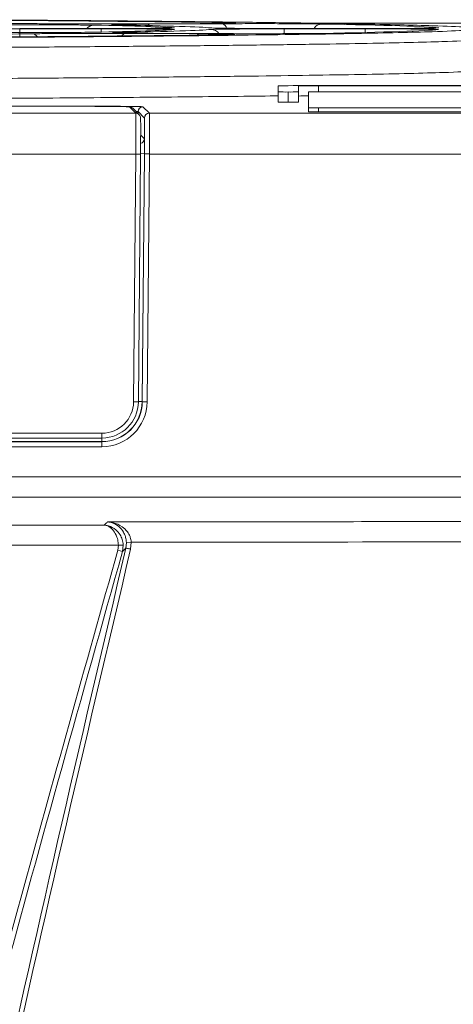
# Model space of a CAD drawing. Header units: millimetres. Extents: x 0 to 2100, y 0 to 1485.
# Tile 50 of 68: x 567 to 589, y 1263 to 1312. Entities that reach past the tile are written whole.
import ezdxf

# ---------------------------------------------------------------- set-up
doc = ezdxf.new("R2010")
doc.units = ezdxf.units.MM
doc.header["$LTSCALE"] = 5

msp = doc.modelspace()

# ---------------------------------------------------------------- linework, layer by layer
at = {"color": 7, "linetype": 'Continuous', "lineweight": 15}
for p, q in [((576.343, 1311.354), (572.607, 1311.335)), ((573.716, 1311.318), (577.449, 1311.337)), ((578.032, 1311.375), (578.028, 1311.375)), ((571.45, 1311.102), (567.426, 1311.102)), ((567.426, 1311.083), (571.45, 1311.083)), ((572.629, 1310.85), (576.319, 1310.831)), ((577.449, 1310.848), (573.757, 1310.867)), ((584.507, 1311.102), (580.492, 1311.102)), ((580.492, 1311.083), (584.507, 1311.083)), ((580.202, 1308.261), (580.202, 1307.965)), ((581.202, 1307.965), (581.202, 1308.261)), ((608.702, 1308.279), (582.202, 1308.279)), ((582.202, 1308.27), (608.702, 1308.27)), ((580.202, 1307.465), (580.202, 1307.965)), ((580.702, 1307.961), (580.702, 1307.461)), ((581.202, 1307.965), (581.202, 1307.465)), ((581.702, 1307.961), (581.702, 1307.185)), ((619.202, 1307.966), (582.202, 1307.966)), ((426.983, 1306.909), (573.161, 1306.909)), ((511.358, 1307.262), (569.781, 1307.262)), ((569.587, 1307.255), (512.3, 1307.255)), ((573.161, 1306.909), (572.847, 1307.226)), ((573.331, 1306.838), (573.017, 1307.155)), ((573.596, 1306.673), (573.28, 1306.992)), ((573.52, 1307.23), (573.836, 1306.911)), ((573.836, 1306.911), (631.955, 1306.911)), ((581.702, 1306.985), (581.702, 1307.185)), ((582.202, 1307.18), (582.202, 1306.98)), ((582.202, 1307.18), (619.202, 1307.18)), ((582.202, 1306.98), (619.202, 1306.98)), ((573.161, 1304.892), (426.983, 1304.892)), ((573.053, 1292.628), (573.161, 1304.892)), ((573.401, 1304.892), (573.293, 1292.628)), ((573.588, 1304.909), (573.48, 1292.647)), ((573.488, 1292.639), (573.596, 1304.898)), ((573.836, 1304.893), (573.728, 1292.635)), ((631.947, 1304.893), (573.836, 1304.893)), ((573.48, 1292.647), (573.488, 1292.639)), ((571.492, 1290.844), (562.067, 1290.844)), ((571.492, 1290.844), (571.492, 1291.081)), ((571.488, 1290.657), (571.481, 1290.664)), ((571.488, 1290.415), (571.488, 1290.657)), ((564.577, 1286.536), (571.594, 1286.536)), ((572.306, 1285.538), (564.614, 1285.538)), ((572.278, 1285.295), (572.306, 1285.538)), ((572.545, 1285.55), (572.306, 1285.538)), ((572.545, 1285.55), (572.509, 1285.23)), ((572.677, 1285.403), (572.703, 1285.683)), ((572.942, 1285.695), (572.703, 1285.683)), ((572.942, 1285.695), (572.91, 1285.348)), ((572.509, 1285.23), (572.278, 1285.295))]:
    msp.add_line(p, q, dxfattribs=at)
at = {"color": 8, "linetype": 'Continuous', "lineweight": 15}
for p, q in [((581.858, 1311.366), (633.602, 1311.366)), ((567.426, 1310.689), (567.426, 1311.083)), ((571.45, 1310.927), (571.45, 1311.083)), ((575.005, 1311.134), (575.064, 1311.137)), ((580.492, 1310.852), (580.492, 1311.083)), ((584.507, 1310.906), (584.507, 1311.083)), ((582.202, 1308.27), (582.202, 1307.966)), ((569.781, 1307.262), (569.781, 1307.254)), ((573.28, 1306.992), (573.28, 1306.891)), ((573.406, 1305.831), (573.588, 1305.649)), ((573.588, 1304.909), (573.401, 1304.91)), ((573.48, 1292.647), (573.293, 1292.648)), ((562.067, 1291.081), (571.492, 1291.081)), ((571.481, 1290.664), (571.481, 1290.844)), ((571.481, 1290.664), (562.067, 1290.664)), ((562.067, 1290.657), (571.488, 1290.657)), ((571.488, 1290.415), (562.067, 1290.415)), ((562.067, 1288.92), (631.948, 1288.92)), ((631.931, 1287.913), (562.067, 1287.913))]:
    msp.add_line(p, q, dxfattribs=at)
at = {"color": 8, "linetype": 'Continuous', "lineweight": 15, "flags": 128}
msp.add_lwpolyline([(588.029, 1311.126), (588.035, 1311.128), (588.129, 1311.137)], dxfattribs=at)
at = {"color": 7, "linetype": 'Continuous', "lineweight": 15, "flags": 128}
msp.add_lwpolyline([(572.677, 1285.403), (572.684, 1285.402), (572.698, 1285.399), (572.72, 1285.393), (572.749, 1285.386), (572.784, 1285.378), (572.824, 1285.369), (572.866, 1285.359), (572.91, 1285.348)], dxfattribs=at)
at = {"color": 8, "linetype": 'Continuous', "lineweight": 15}
for centre, radius, start, end in [((571.088, 1310.824), 0.443, 90.9223, 141.0031), ((573.701, 1311.143), 0.176, 36.2042, 85.2351), ((577.371, 1311.057), 0.291, 11.3418, 74.4368), ((582.364, 1310.877), 0.447, 91.5555, 149.7323), ((568.001, 1310.455), 0.387, 38.6399, 87.8186), ((572.658, 1310.643), 0.209, 98.0707, 154.5834), ((576.331, 1310.662), 0.17, 94.3336, 139.4591), ((576.876, 1310.556), 0.498, 36.0896, 89.9147), ((572.847, 1306.986), 0.24, 44.7504, 90.0049), ((573.161, 1306.67), 0.24, 44.7504, 90.0049), ((573.348, 1305.651), 0.24, 283.7101, 359.4948)]:
    msp.add_arc(centre, radius, start, end, dxfattribs=at)
at = {"color": 7, "linetype": 'Continuous', "lineweight": 15}
for centre, radius, start, end in [((581.702, 1250.969), 57.312, 89.50017, 91.49979), ((581.952, 1279.615), 28.656, 89.5002, 91.4998), ((580.577, 1322.288), 14.328, 268.5002, 270.4998), ((580.827, 1322.288), 14.328, 269.5002, 271.4998), ((581.645, 1294.98), 12.789, 89.7457, 91.9862), ((582.077, 1293.638), 14.328, 89.5002, 91.4998), ((580.577, 1321.788), 14.328, 268.5002, 270.4998), ((580.827, 1321.788), 14.328, 269.5002, 271.4998), ((573.52, 1306.99), 0.24, 90.0051, 179.4949), ((573.161, 1306.67), 0.24, 359.4951, 44.7496), ((573.836, 1306.671), 0.24, 90.0051, 179.4949), ((582.077, 1321.508), 14.328, 268.5002, 270.4998), ((582.077, 1321.308), 14.328, 268.5002, 270.4998), ((573.281, 1311.628), 6.737, 268.9794, 271.0206), ((573.839, 1311.913), 7.019, 268.0204, 269.9797), ((573.173, 1299.364), 6.737, 268.9794, 271.0206), ((573.731, 1299.654), 7.019, 268.0204, 269.9797)]:
    msp.add_arc(centre, radius, start, end, dxfattribs=at)
for centre, major_axis, ratio, start_param, end_param in [((526.702, 1311.092), (50.368, 0), 0.008727, 0.609763, 0.959383), ((526.702, 1311.093), (61.632, 0), 0.008727, 0.602604, 0.964949), ((526.702, 1311.093), (48.632, 0), 0.008727, 0.105298, 0.421313), ((526.702, 1311.092), (50.368, 0), 0.008727, 0.088532, 0.438676), ((526.702, 1311.093), (61.632, 0), 0.008727, 0.081533, 0.444207), ((526.702, 1311.092), (50.368, 0), 0.008727, 5.324327, 5.6742), ((526.702, 1311.093), (61.632, 0), 0.008727, 5.317716, 5.679675), ((567.426, 1311.051), (3.629, 0), 0.008727, 1.570796, 3.025933), ((526.702, 1311.093), (48.632, 0), 0.008727, 5.862055, 6.176978), ((571.45, 1311.134), (3.634, 0), 0.008727, 4.712389, 5.900871), ((571.45, 1311.051), (3.629, 0), 0.008727, 0.493962, 1.570796), ((526.702, 1311.092), (50.368, 0), 0.008727, 5.846148, 6.195564), ((580.492, 1311.134), (3.634, 0), 0.008727, 3.230125, 4.712389), ((580.492, 1311.051), (3.629, 0), 0.008727, 1.570796, 3.053971), ((526.702, 1311.093), (61.632, 0), 0.008727, 5.839046, 6.200741), ((584.507, 1311.134), (3.634, 0), 0.008727, 4.712389, 5.888426), ((584.507, 1311.051), (3.629, 0), 0.008727, 0.496729, 1.570796), ((569.587, 1307.226), (3.26, 0), 0.008728, 0.008651, 1.570645), ((569.78, 1307.229), (3.74, 0), 0.008727, 0.00865, 1.57072), ((573.145, 1304.91), (0.015, 2), 0.007679, 4.703721, 6.274518), ((573.821, 1304.911), (0.015, 2), 0.007679, 4.703721, 6.274518), ((573.385, 1304.907), (0.015, 1.76), 0.008726, 4.703738, 6.274535), ((573.581, 1304.913), (0.015, 1.76), 0.008726, 4.703738, 6.274535), ((573.581, 1304.909), (0.006, 0.74), 0.008726, 4.712465, 6.274535), ((571.481, 1292.664), (-1.408, 1.42), 0.999943, 2.360615, 3.922609), ((571.488, 1292.657), (1.997, -0.107), 0.999915, 4.765801, 6.327794), ((571.488, 1292.654), (2.24, 0), 0.999925, 4.712389, 6.274383), ((571.493, 1292.641), (1.327, 0.82), 0.999915, 4.158792, 5.720861), ((571.493, 1292.644), (1.5, 0.994), 0.999928, 4.127092, 5.689162)]:
    msp.add_ellipse(centre, major_axis=major_axis, ratio=ratio, start_param=start_param, end_param=end_param, dxfattribs=at)
at = {"color": 8, "linetype": 'Continuous', "lineweight": 15}
for centre, major_axis, ratio, start_param, end_param in [((571.45, 1311.051), (3.629, 0), 0.008727, 6.176978, 6.777148), ((571.45, 1311.134), (3.634, 0), 0.008727, 5.900871, 6.388483), ((584.507, 1311.051), (3.629, 0), 0.008727, 6.200741, 6.779914), ((584.507, 1311.134), (3.634, 0), 0.008727, 5.888426, 6.364718), ((569.78, 1306.989), (3.5, 0.002), 0.009325, 0.008639, 0.25003)]:
    msp.add_ellipse(centre, major_axis=major_axis, ratio=ratio, start_param=start_param, end_param=end_param, dxfattribs=at)
at = {"color": 7, "linetype": 'Continuous', "lineweight": 15}
for points, knots in [([(589.541, 1311.17), (589.05, 1311.194), (588.25, 1311.233), (586.267, 1311.285), (584.218, 1311.328), (581.726, 1311.37), (578.877, 1311.409), (575.74, 1311.445), (572.33, 1311.478), (568.607, 1311.509), (565.871, 1311.528), (564.503, 1311.537)], [0, 0, 0, 0, 0.166512, 0.271343, 0.376175, 0.484051, 0.591928, 0.692603, 0.793277, 0.896639, 1, 1, 1, 1]), ([(566.144, 1311.28), (566.489, 1311.282), (567.191, 1311.284), (568.382, 1311.285), (569.513, 1311.281), (570.492, 1311.275), (570.885, 1311.269), (571.081, 1311.266)], [0, 0, 0, 0, 0.19359, 0.394748, 0.596196, 0.798108, 1, 1, 1, 1]), ([(572.607, 1311.335), (572.467, 1311.334), (571.981, 1311.332), (571.038, 1311.331), (569.857, 1311.332), (568.763, 1311.336), (568.25, 1311.341), (567.993, 1311.344)], [0, 0, 0, 0, 0.091486, 0.31848, 0.545515, 0.772762, 1, 1, 1, 1]), ([(572.301, 1311.279), (572.236, 1311.28), (572.074, 1311.284), (572.048, 1311.287), (572.033, 1311.289)], [0, 0, 0, 0, 0.402326, 1, 1, 1, 1]), ([(572.177, 1311.302), (572.186, 1311.302), (572.269, 1311.306), (572.774, 1311.312), (573.402, 1311.316), (573.716, 1311.318)], [0, 0, 0, 0, 0.062091, 0.531058, 1, 1, 1, 1]), ([(578.028, 1311.377), (577.986, 1311.374), (577.888, 1311.368), (577.301, 1311.36), (576.662, 1311.356), (576.343, 1311.354)], [0, 0, 0, 0, 0.2670371, 0.6335334, 1, 1, 1, 1]), ([(577.449, 1311.337), (577.768, 1311.339), (578.443, 1311.341), (579.606, 1311.342), (580.746, 1311.339), (581.74, 1311.333), (582.148, 1311.327), (582.352, 1311.324)], [0, 0, 0, 0, 0.182516, 0.386462, 0.590678, 0.795349, 1, 1, 1, 1]), ([(577.478, 1311.398), (577.683, 1311.395), (577.889, 1311.392), (577.935, 1311.389), (577.936, 1311.389)], [0, 0, 0, 0, 0.994364, 1, 1, 1, 1]), ([(463.86, 1311.016), (464.174, 1310.999), (464.804, 1310.966), (466.41, 1310.917), (468.515, 1310.869), (471.06, 1310.825), (473.936, 1310.784), (477.083, 1310.746), (480.622, 1310.711), (484.496, 1310.678), (488.643, 1310.649), (493.035, 1310.622), (497.71, 1310.599), (502.593, 1310.58), (507.626, 1310.564), (512.766, 1310.552), (518.056, 1310.543), (523.396, 1310.539), (528.733, 1310.538), (534.043, 1310.542), (539.365, 1310.549), (544.595, 1310.56), (549.66, 1310.576), (554.54, 1310.594), (559.269, 1310.616), (563.754, 1310.642), (567.954, 1310.671), (571.856, 1310.702), (575.483, 1310.737), (578.756, 1310.775), (581.633, 1310.814), (584.117, 1310.855), (586.204, 1310.898), (588.234, 1310.952), (589.049, 1310.991), (589.544, 1311.016)], [0, 0, 0, 0, 0.031484, 0.063228, 0.095798, 0.128655, 0.157594, 0.186734, 0.216508, 0.246501, 0.275645, 0.304788, 0.334348, 0.364339, 0.393481, 0.422623, 0.452182, 0.482171, 0.51111, 0.540249, 0.570023, 0.600015, 0.629157, 0.658299, 0.687857, 0.717846, 0.746786, 0.775927, 0.805701, 0.835694, 0.864838, 0.893982, 0.923541, 0.953532, 1, 1, 1, 1]), ([(571.084, 1310.919), (570.898, 1310.916), (570.517, 1310.911), (569.563, 1310.904), (568.436, 1310.901), (567.226, 1310.901), (566.506, 1310.904), (566.146, 1310.905)], [0, 0, 0, 0, 0.19344, 0.394783, 0.596322, 0.798168, 1, 1, 1, 1]), ([(568.015, 1310.841), (568.112, 1310.842), (568.445, 1310.846), (569.214, 1310.851), (570.342, 1310.854), (571.55, 1310.854), (572.269, 1310.851), (572.629, 1310.85)], [0, 0, 0, 0, 0.092358, 0.319042, 0.545801, 0.772908, 1, 1, 1, 1]), ([(573.757, 1310.867), (573.623, 1310.868), (573.158, 1310.87), (572.529, 1310.877), (572.09, 1310.884), (572.076, 1310.889), (572.071, 1310.891)], [0, 0, 0, 0, 0.143016, 0.496727, 0.850365, 1, 1, 1, 1]), ([(575.021, 1311.129), (575.018, 1311.129), (575.005, 1311.128), (574.941, 1311.125), (574.819, 1311.123), (574.791, 1311.122)], [0, 0, 0, 0, 0.214734, 0.822574, 1, 1, 1, 1]), ([(578.001, 1310.802), (577.992, 1310.8), (577.967, 1310.795), (577.653, 1310.791), (577.446, 1310.788)], [0, 0, 0, 0, 0.340312, 1, 1, 1, 1]), ([(582.354, 1310.862), (582.176, 1310.859), (581.798, 1310.853), (580.866, 1310.847), (579.739, 1310.844), (578.53, 1310.844), (577.809, 1310.847), (577.449, 1310.848)], [0, 0, 0, 0, 0.182298, 0.386441, 0.590767, 0.79539, 1, 1, 1, 1]), ([(588.076, 1311.129), (588.076, 1311.129), (588.074, 1311.129), (588.01, 1311.125), (587.881, 1311.123), (587.822, 1311.122)], [0, 0, 0, 0, 0.127659, 0.596401, 1, 1, 1, 1]), ([(590.039, 1310.524), (589.54, 1310.5), (588.731, 1310.461), (586.724, 1310.408), (584.657, 1310.365), (582.141, 1310.324), (579.232, 1310.284), (575.971, 1310.247), (572.375, 1310.213), (568.409, 1310.181), (564.15, 1310.152), (559.657, 1310.126), (554.945, 1310.104), (549.975, 1310.085), (544.847, 1310.07), (539.628, 1310.058), (534.332, 1310.051), (528.917, 1310.047), (523.498, 1310.047), (518.141, 1310.052), (512.858, 1310.06), (507.609, 1310.072), (502.511, 1310.088), (497.621, 1310.107), (492.945, 1310.13), (488.455, 1310.157), (484.251, 1310.186), (480.378, 1310.218), (476.837, 1310.253), (473.611, 1310.291), (471.264, 1310.324), (469.236, 1310.357), (467.496, 1310.39), (465.721, 1310.432), (464.27, 1310.477), (463.667, 1310.509), (463.365, 1310.524)], [0, 0, 0, 0, 0.0464674, 0.0754043, 0.1045421, 0.1343135, 0.1643039, 0.193243, 0.2223832, 0.2521572, 0.2821503, 0.3110857, 0.3402218, 0.3699916, 0.3999803, 0.4289185, 0.4580577, 0.4878307, 0.5178227, 0.5467583, 0.5758948, 0.6056649, 0.6356539, 0.6645907, 0.6937284, 0.7234997, 0.7534899, 0.7824287, 0.8115685, 0.8413421, 0.8713347, 0.8849616, 0.9122308, 0.9396677, 0.9697213, 1, 1, 1, 1]), ([(463.338, 1308.996), (463.444, 1308.99), (463.813, 1308.968), (464.731, 1308.931), (466.3, 1308.886), (468.322, 1308.841), (470.756, 1308.799), (473.575, 1308.758), (476.756, 1308.72), (480.334, 1308.683), (484.243, 1308.65), (488.431, 1308.62), (492.866, 1308.593), (497.59, 1308.569), (502.514, 1308.549), (507.591, 1308.533), (512.777, 1308.521), (518.119, 1308.512), (523.505, 1308.508), (528.886, 1308.508), (534.24, 1308.511), (539.604, 1308.519), (544.869, 1308.531), (549.972, 1308.546), (554.889, 1308.565), (559.657, 1308.588), (564.172, 1308.615), (568.4, 1308.644), (572.327, 1308.677), (575.975, 1308.712), (579.259, 1308.75), (582.152, 1308.791), (584.646, 1308.833), (586.746, 1308.877), (588.765, 1308.932), (589.576, 1308.972), (590.065, 1308.996)], [0, 0, 0, 0, 0.011583, 0.040622, 0.069864, 0.09942, 0.129407, 0.158346, 0.187486, 0.21726, 0.247253, 0.276294, 0.305539, 0.335098, 0.365088, 0.394129, 0.423373, 0.452931, 0.482921, 0.511859, 0.540998, 0.57077, 0.600762, 0.629802, 0.659046, 0.688604, 0.718592, 0.747532, 0.776672, 0.806446, 0.836438, 0.865375, 0.894725, 0.924285, 0.954275, 1, 1, 1, 1]), ([(580.202, 1307.771), (580.153, 1307.77), (578.835, 1307.751), (575.601, 1307.718), (570.537, 1307.672), (564.844, 1307.632), (558.679, 1307.598), (552.112, 1307.569), (545.227, 1307.548), (538.101, 1307.533), (530.837, 1307.526), (523.512, 1307.525), (516.258, 1307.532), (511.423, 1307.54), (509.107, 1307.547), (509.099, 1307.547)], [0, 0, 0, 0, 0.003507, 0.093971, 0.184723, 0.275187, 0.365639, 0.456379, 0.546831, 0.637291, 0.728039, 0.818499, 0.908953, 0.999695, 1, 1, 1, 1]), ([(571.774, 1286.694), (575.957, 1286.696), (586.299, 1286.702), (602.564, 1286.77), (614.512, 1286.874), (620.382, 1286.924)], [0, 0, 0, 0, 0.256807, 0.634867, 1, 1, 1, 1]), ([(571.594, 1286.536), (571.602, 1286.543), (571.647, 1286.581), (571.707, 1286.633), (571.757, 1286.679), (571.774, 1286.694)], [0, 0, 0, 0, 0.128973, 0.711962, 1, 1, 1, 1]), ([(572.306, 1285.538), (572.297, 1285.63), (572.28, 1285.813), (572.182, 1286.084), (572.015, 1286.342), (571.819, 1286.483), (571.676, 1286.526), (571.62, 1286.534), (571.601, 1286.536), (571.595, 1286.536), (571.594, 1286.536)], [0, 0, 0, 0, 0.163614, 0.3223, 0.541135, 0.825717, 0.943343, 0.981003, 0.996258, 1, 1, 1, 1]), ([(571.594, 1286.536), (571.595, 1286.536), (571.604, 1286.536), (571.629, 1286.535), (571.703, 1286.527), (571.895, 1286.487), (572.156, 1286.349), (572.38, 1286.093), (572.51, 1285.824), (572.533, 1285.642), (572.545, 1285.55)], [0, 0, 0, 0, 0.003741, 0.019009, 0.056682, 0.174279, 0.458866, 0.677706, 0.836392, 1, 1, 1, 1]), ([(572.703, 1285.683), (572.694, 1285.767), (572.683, 1285.861), (572.632, 1286.034), (572.538, 1286.24), (572.315, 1286.499), (572.044, 1286.649), (571.85, 1286.688), (571.775, 1286.694), (571.774, 1286.694)], [0, 0, 0, 0, 0.128415, 0.14386, 0.291024, 0.508893, 0.810532, 0.996395, 1, 1, 1, 1]), ([(571.774, 1286.694), (571.776, 1286.694), (571.87, 1286.689), (572.113, 1286.653), (572.454, 1286.506), (572.735, 1286.25), (572.852, 1286.045), (572.917, 1285.872), (572.93, 1285.779), (572.942, 1285.695)], [0, 0, 0, 0, 0.003605, 0.189463, 0.49112, 0.709006, 0.856152, 0.871578, 1, 1, 1, 1]), ([(620.431, 1285.922), (614.583, 1285.868), (602.634, 1285.758), (586.742, 1285.695), (576.751, 1285.695), (572.942, 1285.695)], [0, 0, 0, 0, 0.372287, 0.760702, 1, 1, 1, 1]), ([(555.455, 895.688), (558.978, 904.569), (564.829, 919.32), (572.323, 940.21), (577.809, 957.752), (581.478, 972.247), (583.702, 983.535), (585.042, 992.141), (586.011, 1000.858), (586.567, 1009.706), (586.625, 1018.606), (586.101, 1028.69), (584.775, 1039.894), (582.558, 1052.187), (579.297, 1066.476), (574.92, 1082.704), (570.256, 1098.871), (566.301, 1113.063), (563.145, 1125.239), (560.414, 1137.46), (558.253, 1149.784), (556.835, 1162.266), (556.203, 1175.012), (556.352, 1187.922), (557.163, 1200.994), (558.557, 1214.054), (560.527, 1227.653), (563.036, 1241.748), (567.01, 1261.212), (570.41, 1275.725), (572.677, 1285.403)], [0, 0, 0, 0, 0.0717796, 0.1192066, 0.1667053, 0.2098058, 0.2314603, 0.2531138, 0.2752237, 0.2973317, 0.3196878, 0.3420444, 0.37315, 0.4043802, 0.4358437, 0.4832311, 0.5306265, 0.5622643, 0.5939111, 0.6251137, 0.6563104, 0.6878694, 0.7194283, 0.7521187, 0.7848135, 0.8177868, 0.850763, 0.8880286, 0.9253215, 1, 1, 1, 1]), ([(572.91, 1285.348), (570.639, 1275.686), (567.231, 1261.188), (563.224, 1241.734), (560.437, 1226.2), (558.114, 1209.701), (556.758, 1194.099), (556.328, 1180.334), (556.564, 1168.447), (557.603, 1155.27), (559.791, 1140.862), (562.956, 1126.404), (566.387, 1113.139), (570.894, 1096.976), (575.568, 1080.865), (579.819, 1064.645), (582.63, 1052.365), (584.877, 1039.938), (586.327, 1027.766), (586.812, 1015.917), (586.449, 1004.469), (585.329, 992.936), (583.489, 981.362), (581.017, 969.77), (577.434, 956.01), (572.499, 940.164), (565.036, 919.255), (559.193, 904.486), (555.677, 895.6)], [0, 0, 0, 0, 0.074562, 0.111881, 0.149197, 0.19311, 0.237014, 0.266768, 0.29654, 0.326282, 0.366008, 0.405911, 0.437419, 0.468929, 0.53197, 0.563433, 0.594891, 0.626582, 0.658263, 0.686904, 0.715586, 0.744241, 0.773898, 0.803579, 0.83325, 0.880684, 0.928211, 1, 1, 1, 1]), ([(572.677, 1285.403), (572.647, 1285.371), (572.593, 1285.313), (572.535, 1285.255), (572.509, 1285.23)], [0, 0, 0, 0, 0.562858, 1, 1, 1, 1]), ([(554.866, 895.626), (558.014, 904.649), (563.163, 919.407), (569.582, 940.14), (573.955, 956.448), (577.239, 971.661), (579.49, 985.726), (580.863, 999.908), (581.22, 1014.125), (580.385, 1028.17), (578.382, 1041.95), (575.618, 1055.476), (572.273, 1068.886), (568.585, 1082.211), (564.876, 1095.175), (561.331, 1107.828), (558.094, 1120.212), (555.269, 1132.694), (552.991, 1145.444), (551.581, 1158.488), (551.098, 1171.768), (551.454, 1185.054), (552.736, 1199.803), (555.122, 1215.951), (558.631, 1233.457), (562.82, 1250.828), (567.447, 1268.091), (570.669, 1279.563), (572.278, 1285.295)], [0, 0, 0, 0, 0.071885, 0.117566, 0.163238, 0.198848, 0.234595, 0.270327, 0.305954, 0.341464, 0.376023, 0.410615, 0.445278, 0.479972, 0.514617, 0.546709, 0.578818, 0.610898, 0.642952, 0.676192, 0.709505, 0.74284, 0.776109, 0.820816, 0.865559, 0.910369, 0.95521, 1, 1, 1, 1]), ([(572.509, 1285.23), (570.5, 1278.087), (566.482, 1263.798), (560.842, 1242.236), (556.831, 1224.065), (554.286, 1209.371), (552.713, 1197.809), (551.615, 1185.715), (551.154, 1173.055), (551.52, 1160.231), (552.853, 1147.324), (555.032, 1134.343), (557.92, 1121.39), (561.278, 1108.438), (565.226, 1094.303), (569.62, 1078.968), (574.106, 1062.319), (577.278, 1048.273), (579.237, 1036.898), (580.357, 1028.282), (581.052, 1019.612), (581.287, 1010.875), (581.057, 1002.108), (580.421, 993.261), (579.402, 984.378), (577.556, 972.472), (574.44, 957.675), (569.76, 940.095), (565.476, 926.202), (560.599, 911.345), (557.452, 902.319), (555.091, 895.547)], [0, 0, 0, 0, 0.0558164, 0.1116452, 0.1676267, 0.195715, 0.2238013, 0.2553665, 0.287022, 0.319033, 0.3517837, 0.3845416, 0.417982, 0.4515735, 0.4851805, 0.5283673, 0.5715598, 0.6148675, 0.6366162, 0.6583628, 0.6801905, 0.7020172, 0.72407, 0.7461245, 0.7687152, 0.791307, 0.836726, 0.882377, 0.9281061, 0.9460583, 1, 1, 1, 1])]:
    msp.add_open_spline(points, degree=3, knots=knots, dxfattribs=at)
at = {"color": 8, "linetype": 'Continuous', "lineweight": 15}
for points, knots in [([(572.033, 1311.289), (572.004, 1311.29), (571.913, 1311.295), (572.069, 1311.299), (572.177, 1311.302)], [0, 0, 0, 0, 0.312187, 1, 1, 1, 1]), ([(577.936, 1311.389), (578.039, 1311.386), (578.17, 1311.382), (578.053, 1311.378), (578.028, 1311.377)], [0, 0, 0, 0, 0.786311, 1, 1, 1, 1]), ([(572.071, 1310.891), (572.042, 1310.893), (571.962, 1310.898), (572.191, 1310.903), (572.336, 1310.906)], [0, 0, 0, 0, 0.365993, 1, 1, 1, 1]), ([(576.319, 1310.831), (576.607, 1310.83), (577.219, 1310.826), (577.823, 1310.817), (578.113, 1310.809), (578.028, 1310.804), (578.001, 1310.802)], [0, 0, 0, 0, 0.264124, 0.55995, 0.856243, 1, 1, 1, 1])]:
    msp.add_open_spline(points, degree=3, knots=knots, dxfattribs=at)

doc.saveas('drawing.dxf')
